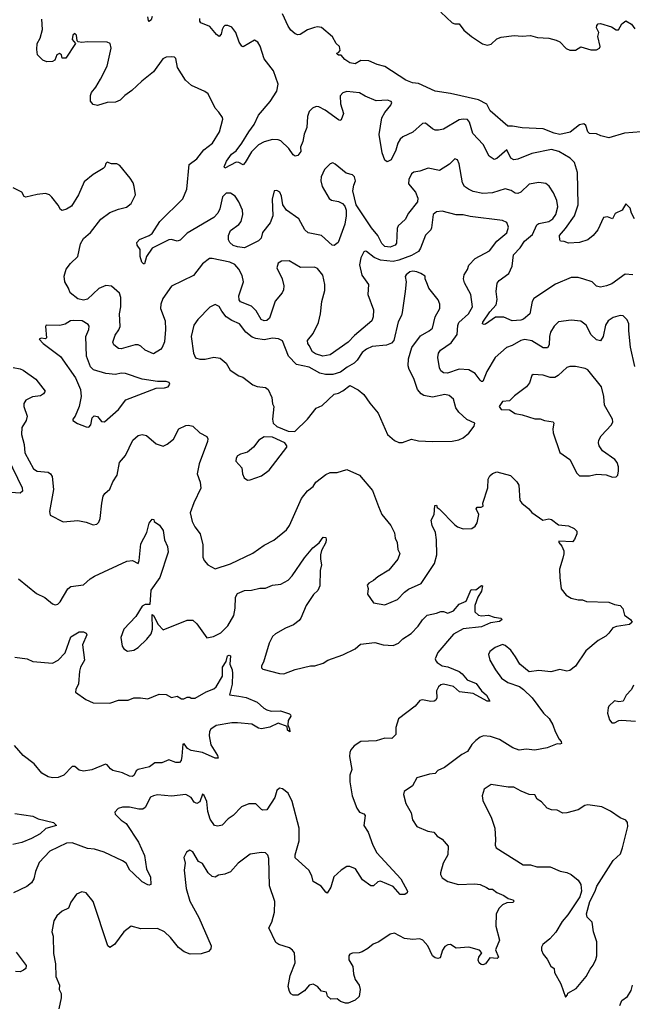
# Model space of a CAD drawing. Extents: x 2220333 to 2384341, y 721037 to 894043.
# Tile 144 of 256: x 2260171 to 2264541, y 810718 to 817745. Entities that reach past the tile are written whole.
import ezdxf

# ---------------------------------------------------------------- set-up
doc = ezdxf.new("R2010")
doc.units = 0

msp = doc.modelspace()

# ---------------------------------------------------------------- linework, layer by layer
at = {"layer": '0CON10XD'}
for points in [[(2261315, 816170.8), (2261295, 816164.3), (2261255, 816176), (2261235.8, 816174.2), (2261115, 816115.6), (2261076.5, 816055), (2261062.3, 816002.3), (2261055, 816002), (2261042.9, 816015), (2261029.5, 816055), (2261031.4, 816105), (2261008.8, 816135), (2261006.2, 816155), (2261024.5, 816175.5), (2261095, 816204.5), (2261115, 816218.9), (2261170, 816305), (2261333.6, 816466.4), (2261362.1, 816535), (2261378.9, 816711.1), (2261435, 816753.3), (2261483.8, 816816.2), (2261546.9, 816865), (2261595.7, 816945), (2261620, 817035), (2261617.7, 817047.7), (2261592, 817085), (2261564.5, 817114.5), (2261515, 817215.8), (2261492.4, 817232.4), (2261396, 817276), (2261353, 817313), (2261295.8, 817405), (2261285, 817467.5), (2261275, 817476.7), (2261255, 817480), (2261215, 817477.5), (2261191.2, 817465), (2261126.1, 817373.9), (2261042.9, 817307.1), (2260970.9, 817239.1), (2260921.2, 817205), (2260888.3, 817171.7), (2260855, 817157.1), (2260795.7, 817154.3), (2260725, 817132.5), (2260695, 817139.2), (2260676.7, 817165), (2260675.8, 817205), (2260682.9, 817225), (2260715, 817264.2), (2260748.5, 817321.5), (2260795.4, 817414.6), (2260822.3, 817542.3), (2260816.7, 817575), (2260795, 817584), (2260655, 817587.5), (2260615, 817583.3), (2260588.3, 817588.3), (2260580, 817595), (2260576, 817635), (2260565, 817646.7), (2260548.8, 817635), (2260544.2, 817605), (2260570, 817575), (2260499.3, 817470.7), (2260475, 817470), (2260470, 817495), (2260455, 817503.8), (2260436.2, 817495), (2260422.5, 817457.5), (2260405, 817445.8), (2260365, 817445.6), (2260335.4, 817455.4), (2260298.8, 817495), (2260292.9, 817532.9), (2260295.6, 817575), (2260316.1, 817613.9), (2260333.5, 817675), (2260329.7, 817749.7)], [(2261117, 817767), (2261109.4, 817745), (2261095, 817732.5), (2261088.6, 817738.6), (2261085.6, 817765)], [(2261958.4, 817161.6), (2262005.4, 817235), (2262014.6, 817285), (2261980.7, 817380.7), (2261915, 817466.7), (2261887.3, 817557.3), (2261870, 817585), (2261845, 817600), (2261765, 817552), (2261755, 817556.2), (2261735.7, 817585), (2261712.5, 817655), (2261685, 817692), (2261655, 817704.2), (2261635, 817704), (2261624.5, 817695.5), (2261615.8, 817675), (2261609.1, 817640.9), (2261595, 817626.2), (2261575, 817638.8), (2261526.3, 817696.3), (2261462.4, 817722.4), (2261455.8, 817735), (2261456.9, 817755)], [(2263654.1, 816985.9), (2263528.2, 817095), (2263502.7, 817142.7), (2263445, 817173.2), (2263245, 817218.9), (2263135, 817234.4), (2263015, 817290), (2262974.3, 817294.3), (2262925, 817313.1), (2262775, 817411.4), (2262720, 817425), (2262662.3, 817452.3), (2262605, 817453.3), (2262565, 817430), (2262525, 817437.5), (2262490.7, 817460.7), (2262465, 817492.5), (2262445, 817492.5), (2262435, 817500), (2262433.6, 817506.4), (2262445, 817510), (2262457.5, 817525), (2262452.5, 817555), (2262427.5, 817575), (2262402.7, 817622.7), (2262325, 817690), (2262295, 817694), (2262275, 817689.2), (2262225, 817672.5), (2262170.8, 817640.8), (2262155, 817638.1), (2262135, 817644.3), (2262105, 817670), (2262085, 817700), (2262046.1, 817786.1)], [(2263175, 817798), (2263255, 817724), (2263275, 817715.8), (2263305.7, 817715.7), (2263340.2, 817670.2), (2263395, 817625.7), (2263472.6, 817572.6), (2263505, 817562.5), (2263535, 817570), (2263575, 817608), (2263605, 817620.8), (2263697.3, 817632.7), (2263755, 817628.1), (2263815, 817633.3), (2263865, 817619.4), (2263945, 817612.5), (2263998.8, 817598.8), (2264025, 817586.2), (2264070, 817540), (2264095, 817528), (2264135, 817528.8), (2264175, 817551.2), (2264245, 817530.8), (2264285, 817530), (2264307.7, 817542.3), (2264311.2, 817555), (2264294.3, 817624.3), (2264303.3, 817655), (2264286.4, 817686.4), (2264288.8, 817705), (2264297.5, 817715), (2264315, 817718), (2264393.6, 817693.6), (2264425, 817673.3), (2264443, 817673), (2264467.5, 817715), (2264495, 817737.5), (2264535, 817713.3), (2264560.3, 817680.3)], [(2264557.9, 816325), (2264535.6, 816365), (2264525, 816400), (2264495, 816430), (2264470, 816385), (2264418.9, 816361.1), (2264400, 816325), (2264365, 816338.8), (2264335, 816333.3), (2264294.3, 816245.7), (2264261.2, 816205), (2264225, 816174.2), (2264165, 816156.2), (2264085, 816150), (2264055, 816162.5), (2264030, 816165), (2264023.8, 816173.8), (2264022.5, 816205), (2264065, 816255.5), (2264128.4, 816345), (2264154.2, 816425), (2264150, 816655), (2264128.1, 816725), (2264096.9, 816756.9), (2264016, 816805), (2263965, 816817.8), (2263825, 816790), (2263725, 816749.1), (2263695, 816744.4), (2263675, 816756), (2263645, 816817.5), (2263575.4, 816754.6), (2263555, 816747.5), (2263520.6, 816770.6), (2263478.1, 816855), (2263402.9, 816932.9), (2263379.4, 817015), (2263365, 817032.5), (2263335, 817035.8), (2263305, 817030), (2263195, 816964.3), (2263158, 816958), (2263135, 816957.5), (2263116.6, 816966.6), (2263065, 817006.2), (2263045, 817004.3), (2262975, 816942.5), (2262905, 816908.5), (2262885, 816891.9), (2262867.7, 816865), (2262853.3, 816815), (2262820, 816745), (2262791.7, 816731.7), (2262775, 816743.3), (2262755.6, 816795), (2262735.5, 816925.5), (2262755, 817044), (2262776.9, 817083.1), (2262819.2, 817135), (2262826.2, 817155), (2262821.7, 817161.7), (2262795, 817172), (2262715, 817165.7), (2262635, 817200), (2262595, 817224.4), (2262505, 817233.5), (2262475.6, 817224.4), (2262457.3, 817202.7), (2262460.6, 817145), (2262480, 817075), (2262465, 817030), (2262455, 817026.2), (2262445, 817030.8), (2262350.5, 817100.5), (2262305, 817123.3), (2262285, 817125.5), (2262259.2, 817115), (2262235, 817089.2), (2262223.1, 817055), (2262218.9, 816975), (2262201.1, 816928.9), (2262191.5, 816875), (2262174.3, 816835), (2262176, 816805), (2262155, 816776.2), (2262135, 816771.2), (2262121.7, 816781.7), (2262090, 816825), (2262035, 816881.4), (2262015, 816888.6), (2261975, 816889.5), (2261915, 816874.4), (2261875, 816851.9), (2261825, 816801.4), (2261780, 816725), (2261765, 816710), (2261735, 816725.7), (2261715, 816728.2), (2261635, 816686.7), (2261630, 816695), (2261645.6, 816735), (2261682.5, 816785), (2261715, 816810), (2261756.5, 816863.5), (2261805, 816945.7), (2261843.7, 816996.3), (2261875.6, 817065), (2261958.4, 817161.6)], [(2264604.4, 816944.4), (2264485, 816936.5), (2264375, 816902), (2264316.1, 816916.1), (2264285, 816931.2), (2264235, 816933.3), (2264224, 816945), (2264209.3, 816989.3), (2264195, 817002.5), (2264164, 816995), (2264097.4, 816942.6), (2264025, 816926.1), (2263985, 816935.3), (2263905, 816967.3), (2263755, 816973.5), (2263686.2, 816986.2), (2263654.1, 816985.9)], [(2264545, 815924.2), (2264491.3, 815928.7), (2264395, 815860.8), (2264357.5, 815845), (2264315, 815836), (2264285, 815843.8), (2264255, 815874), (2264195, 815894), (2264155, 815905.6), (2264105, 815905.8), (2263992.7, 815857.3), (2263838.6, 815755), (2263827.3, 815735), (2263810.8, 815645), (2263765, 815607.5), (2263745, 815600), (2263685, 815597.1), (2263625, 815622.5), (2263565, 815621.9), (2263495, 815572.7), (2263485, 815569.2), (2263473.3, 815575), (2263475, 815586.5), (2263525, 815659.5), (2263570.6, 815709.4), (2263578.3, 815748.3), (2263570, 815805), (2263576.9, 815865), (2263592.5, 815885), (2263661.4, 815935), (2263683.1, 815986.9), (2263693.6, 816066.4), (2263741.7, 816118.3), (2263771.3, 816165), (2263828.3, 816211.7), (2263859.1, 816280.9), (2263875, 816291.8), (2263945, 816306.2), (2263975, 816323.3), (2263995.5, 816355), (2264010.9, 816410.9), (2264002.5, 816455), (2263978.8, 816508.8), (2263947.8, 816557.8), (2263925, 816575.6), (2263875, 816583.5), (2263805, 816571.1), (2263745, 816514.4), (2263725, 816505.6), (2263705, 816508.1), (2263677, 816527), (2263635, 816539.2), (2263545, 816508.7), (2263476, 816506), (2263405, 816519.2), (2263372.5, 816535), (2263345.3, 816555.3), (2263330.9, 816580.9), (2263305, 816717.5), (2263293.3, 816745), (2263275, 816753.3), (2263236.2, 816715), (2263165, 816668.6), (2263085, 816685.7), (2263025, 816664.2), (2262983, 816657), (2262965.7, 816644.3), (2262946.7, 816605), (2262944.5, 816575), (2262993.4, 816513.4), (2263010.6, 816470.6), (2263009.6, 816445), (2262943.8, 816365), (2262919.7, 816320.3), (2262871.1, 816275), (2262864.6, 816255), (2262859.4, 816150.6), (2262850, 816135), (2262815, 816120.8), (2262775, 816127.5), (2262755, 816148), (2262726.5, 816205), (2262680.1, 816260.1), (2262571.5, 816425), (2262548, 816525), (2262553.8, 816565), (2262565.7, 816595), (2262560, 816625), (2262545, 816637.5), (2262499.3, 816649.3), (2262422.5, 816715), (2262405, 816723.3), (2262385, 816716.7), (2262346, 816675), (2262322.5, 816625), (2262320, 816595), (2262328.6, 816555), (2262379.2, 816469.2), (2262395, 816456.9), (2262445, 816447.1), (2262472.7, 816432.7), (2262490, 816415), (2262500, 816385), (2262500.5, 816345), (2262490.5, 816285), (2262443.8, 816155), (2262415, 816133.8), (2262400, 816135), (2262325, 816204.3), (2262230, 816225), (2262205.7, 816245.7), (2262162, 816325), (2262075, 816386), (2262049.2, 816425), (2262038.6, 816485), (2262026, 816515), (2262005, 816526.7), (2261987, 816523), (2261973.1, 816465), (2261977.1, 816345), (2261957.8, 816295), (2261903.6, 816226.4), (2261894.1, 816185.9), (2261875, 816166.7), (2261775, 816117.5), (2261725, 816123.5), (2261693.9, 816133.9), (2261670, 816155), (2261660.6, 816175), (2261660, 816205), (2261675, 816242), (2261735, 816283.3), (2261751.8, 816305), (2261762.7, 816355), (2261761.5, 816385), (2261734.4, 816445), (2261707.1, 816485), (2261675, 816506.7), (2261645, 816508.1), (2261618.6, 816481.4), (2261599.5, 816395), (2261584.7, 816365.3), (2261557, 816333), (2261365, 816222.2), (2261315, 816170.8)], [(2263249.9, 815440.1), (2263290.8, 815499.2), (2263297, 815563), (2263304.6, 815585), (2263373.5, 815645), (2263400.4, 815695), (2263390, 815785), (2263345, 815868), (2263336.5, 815895), (2263342.5, 815925), (2263366.4, 815963.6), (2263376.1, 815993.9), (2263420, 816040), (2263522.5, 816095), (2263575.4, 816164.6), (2263645.6, 816224.4), (2263658.8, 816265), (2263647.1, 816297.1), (2263615, 816312), (2263385, 816339.6), (2263335, 816352.2), (2263285, 816352.5), (2263185, 816378.1), (2263145, 816373.1), (2263120, 816355), (2263109.8, 816260.2), (2263104.6, 816245.4), (2263089.2, 816230.8), (2263065, 816208), (2263030.2, 816115), (2263015, 816090.8), (2262965, 816063.2), (2262875, 816028.3), (2262835, 816020.6), (2262745, 816028.3), (2262698.6, 816048.6), (2262645, 816091.9), (2262635, 816094.2), (2262625, 816088), (2262604, 816046), (2262595.4, 815995), (2262611.5, 815921.5), (2262659.4, 815855), (2262654.6, 815785), (2262695.4, 815675.4), (2262693.3, 815625), (2262682.9, 815595), (2262559.2, 815490.8), (2262515, 815444.4), (2262385, 815354.4), (2262334.6, 815344.6), (2262280.6, 815360.6), (2262260.8, 815375), (2262235, 815419.2), (2262225.6, 815435), (2262224.3, 815455), (2262265, 815506.2), (2262302.7, 815585), (2262317.5, 815645), (2262325.4, 815735), (2262347.6, 815812.4), (2262347.3, 815855), (2262332.4, 815922.4), (2262295, 815969.4), (2262275, 815978.2), (2262175, 815977.1), (2262093.4, 816023.4), (2262038.1, 816021.9), (2262015, 816007.5), (2262004.4, 815975), (2262042.9, 815895), (2262055.7, 815845), (2262053.2, 815816.8), (2262044.2, 815795), (2261993.9, 815736.1), (2261952.2, 815615), (2261935, 815598.9), (2261915, 815595.5), (2261894.4, 815605), (2261857, 815667), (2261825, 815701.1), (2261745, 815731.4), (2261736.3, 815746.3), (2261733.8, 815775), (2261766.8, 815875), (2261758.8, 815918.8), (2261734.6, 815964.6), (2261705, 815998), (2261671.2, 816015), (2261545, 816041.4), (2261525, 816040.8), (2261475, 816004), (2261411.3, 815918.7), (2261255, 815843.8), (2261192.7, 815755), (2261177.3, 815715), (2261174.5, 815685), (2261208.2, 815595), (2261210, 815535), (2261202.8, 815447.2), (2261188.1, 815405), (2261175, 815392), (2261125, 815360), (2261065, 815385.8), (2261035, 815415.8), (2261015, 815424.3), (2260995, 815424.3), (2260895, 815397.1), (2260875, 815399.2), (2260843.3, 815425), (2260836, 815445), (2260853.1, 815495), (2260879.2, 815530.8), (2260886.5, 815555), (2260882.1, 815645), (2260892.7, 815695), (2260893.2, 815763.2), (2260883, 815793), (2260825, 815844.2), (2260785, 815848.9), (2260735, 815826.9), (2260655, 815750.5), (2260625, 815744.4), (2260585, 815754.3), (2260532, 815795), (2260519.7, 815829.7), (2260491.9, 815875), (2260488.9, 815915), (2260502.9, 815965), (2260533.3, 816005), (2260585.6, 816055), (2260603.5, 816145), (2260625.4, 816184.6), (2260675, 816226.7), (2260748.7, 816321.3), (2260815, 816368.9), (2260875, 816393.3), (2260932, 816408), (2260966.8, 816433.2), (2260997.5, 816495), (2260987.5, 816555), (2260980.3, 816580.3), (2260960, 816615), (2260885, 816703.8), (2260865, 816716), (2260825, 816716.7), (2260795, 816727.5), (2260785, 816720), (2260777.5, 816695), (2260766.4, 816683.6), (2260695, 816640), (2260630.9, 816589.1), (2260590, 816495), (2260541.2, 816415), (2260505, 816392.5), (2260475, 816382.5), (2260461.7, 816391.7), (2260445, 816422.5), (2260399.5, 816479.5), (2260382.5, 816495), (2260355, 816503.8), (2260295, 816498), (2260215, 816478), (2260203.1, 816483.1), (2260185.3, 816515.3), (2260125, 816545.8)], [(2262901.7, 814728.3), (2262965, 814751.2), (2263015, 814740), (2263115, 814734.2), (2263255, 814736.7), (2263303.9, 814746.1), (2263335, 814760), (2263375, 814793.3), (2263413.3, 814845), (2263417.5, 814865), (2263361.2, 814891.2), (2263304.2, 814945), (2263283.1, 814975), (2263265, 815036.2), (2263235, 815064.3), (2263205, 815069.5), (2263115, 815051.3), (2263055, 815063.8), (2263034.8, 815074.8), (2263007.8, 815105), (2262982.9, 815185), (2262948.3, 815248.3), (2262942.7, 815275), (2262944.7, 815325.3), (2262967.3, 815405), (2263030.2, 815489.8), (2263092.9, 815525), (2263115.7, 815545), (2263134.6, 815625.4), (2263167.1, 815685), (2263169.2, 815715), (2263157.1, 815745), (2263089.5, 815829.5), (2263081.2, 815855), (2263063.3, 815895), (2263062.5, 815915), (2263032.5, 815935), (2263005, 815946.9), (2262975, 815950), (2262955, 815945.4), (2262927.1, 815925), (2262921.7, 815911.7), (2262928, 815875), (2262922, 815805), (2262900.6, 815655), (2262895, 815633.3), (2262870.2, 815589.8), (2262839.4, 815455), (2262823.1, 815436.9), (2262788.3, 815421.7), (2262685, 815412.7), (2262645.8, 815395), (2262615, 815369.4), (2262578.9, 815315), (2262557.1, 815292.9), (2262506, 815265), (2262460.4, 815229.6), (2262405, 815212.2), (2262352.6, 815212.6), (2262313, 815223), (2262236, 815265), (2262145, 815285.4), (2262089.6, 815345), (2262045, 815452.5), (2262016.7, 815466.7), (2261975, 815471.4), (2261915, 815459.4), (2261855, 815469.6), (2261829.9, 815479.9), (2261785, 815514.4), (2261738, 815575), (2261685, 815597.5), (2261645, 815625.5), (2261612.9, 815665), (2261595, 815698.8), (2261565, 815712), (2261527, 815693), (2261441.2, 815605), (2261413.3, 815565), (2261394.3, 815485), (2261410, 815365), (2261425, 815332.5), (2261455, 815323.3), (2261495, 815323.3), (2261555, 815338), (2261600.3, 815330.3), (2261643.8, 815295), (2261672.5, 815245), (2261733.9, 815203.9), (2261762.5, 815195), (2261835, 815140), (2261865, 815128), (2261925, 815120), (2261943.8, 815105), (2261969.2, 815049.2), (2261974.2, 815004.2), (2261983.3, 814985), (2261974, 814895), (2261980, 814865), (2262005, 814841.9), (2262085, 814808.8), (2262134, 814806), (2262223.3, 814895), (2262285, 814973.3), (2262328.8, 814991.2), (2262415, 815072.5), (2262445, 815080), (2262475, 815096.7), (2262525, 815133.8), (2262585, 815103.8), (2262625, 815071.2), (2262668.3, 815008.3), (2262728.3, 814938.3), (2262794.2, 814784.2), (2262845, 814741.2), (2262875, 814728.8), (2262901.7, 814728.3)], [(2264559.2, 815269.2), (2264527.4, 815407.4), (2264515.7, 815525), (2264516.9, 815575), (2264504.4, 815604.4), (2264475, 815632.5), (2264455, 815634.4), (2264405, 815619.1), (2264370, 815595), (2264350.4, 815565), (2264332.9, 815485), (2264315, 815454.2), (2264285, 815461.4), (2264246.8, 815496.8), (2264213.1, 815565), (2264175, 815593.5), (2264105, 815601.4), (2264015, 815588), (2263985, 815558.6), (2263957.5, 815515), (2263950, 815485), (2263947.5, 815425), (2263936.5, 815403.5), (2263905, 815404.5), (2263825, 815453.9), (2263775, 815461.8), (2263745, 815455.4), (2263685, 815420.5), (2263643, 815407), (2263562.9, 815335), (2263503.1, 815235), (2263475, 815163.3), (2263465, 815163.3), (2263455, 815173.3), (2263421.1, 815221.1), (2263375, 815247.1), (2263305, 815250.6), (2263222.1, 815222.1), (2263195, 815225.8), (2263175, 815240), (2263165, 815260), (2263154.3, 815334.3), (2263158.6, 815365), (2263174, 815386), (2263249.9, 815440.1)], [(2260665, 814836.2), (2260678.6, 814855), (2260688.8, 814905), (2260702.3, 814917.7), (2260725, 814914), (2260755, 814878), (2260775, 814876), (2260876.9, 814963.1), (2260928.8, 815031.2), (2261144.2, 815115.8), (2261205, 815118), (2261230, 815125), (2261242.5, 815145), (2261236.1, 815156.1), (2261215, 815163.3), (2261155, 815164.2), (2261045, 815179.5), (2260925, 815219.6), (2260895, 815221.8), (2260855, 815214), (2260785, 815220.9), (2260696.7, 815246.7), (2260676.7, 815266.7), (2260647.9, 815345), (2260643.1, 815485), (2260664.2, 815535), (2260667.5, 815557.5), (2260660, 815570), (2260616.1, 815596.1), (2260555, 815599.4), (2260533.4, 815596.6), (2260495, 815571.2), (2260457.7, 815562.3), (2260360, 815565), (2260353.8, 815555), (2260362.5, 815475), (2260355, 815467.5), (2260325, 815472.5), (2260310, 815465), (2260337.5, 815435), (2260462.6, 815342.6), (2260568.3, 815188.3), (2260605.5, 815105.5), (2260609.2, 815055), (2260594, 814985), (2260566.7, 814915), (2260550, 814895), (2260550, 814885), (2260584.1, 814864.1), (2260645, 814838.8), (2260665, 814836.2)], [(2260125, 815262.9), (2260174, 815254), (2260195.8, 815245), (2260285, 815180.5), (2260352, 815095), (2260341.2, 815075), (2260319.1, 815060.9), (2260262.7, 815052.7), (2260215, 815030), (2260199.4, 815005), (2260200, 814985), (2260224.2, 814915), (2260217.5, 814885), (2260186.4, 814835), (2260184.5, 814785), (2260202.7, 814712.7), (2260207.3, 814655), (2260269.9, 814539.9), (2260295, 814522.9), (2260375, 814515.4), (2260390, 814505), (2260402.5, 814485), (2260411.7, 814391.7), (2260382.5, 814235), (2260388.8, 814208.8), (2260481.7, 814161.7), (2260585, 814171.2), (2260645, 814158.8), (2260695, 814140), (2260720, 814145), (2260735, 814160), (2260743.8, 814185), (2260755.7, 814295), (2260767.5, 814345), (2260778.8, 814365), (2260814.4, 814395.6), (2260835, 814447.5), (2260865.8, 814495.8), (2260882.9, 814585), (2260925, 814634), (2260978.2, 814745), (2261015, 814777.8), (2261045, 814785.6), (2261075, 814777.8), (2261145, 814717.5), (2261195, 814701.2), (2261224.1, 814715.9), (2261267.9, 814752.1), (2261305, 814826), (2261355, 814848.8), (2261375, 814851.2), (2261405, 814843.3), (2261455, 814796.2), (2261505, 814770), (2261513.3, 814755), (2261511.2, 814735), (2261451.4, 814575), (2261436.2, 814505), (2261459.2, 814445), (2261462.3, 814402.3), (2261413, 814297), (2261387.5, 814225), (2261400.8, 814165), (2261421.4, 814125), (2261458.6, 814075), (2261477.3, 813997.3), (2261478.3, 813908.3), (2261486.2, 813885), (2261514.2, 813854.2), (2261565, 813825.8), (2261675, 813860.8), (2261835, 813938.1), (2261914.6, 813995.4), (2261985, 814031.4), (2262074.3, 814105), (2262095, 814136), (2262180.9, 814329.1), (2262225, 814384), (2262263.8, 814415), (2262282.5, 814445), (2262355, 814500), (2262385, 814513.8), (2262435, 814514), (2262505, 814535.8), (2262595, 814494), (2262688.1, 814385), (2262730.2, 814270.2), (2262755, 814214), (2262818, 814135), (2262843.9, 814083.9), (2262850, 814045), (2262863.3, 814015), (2262868.8, 813965), (2262882.5, 813935), (2262868.8, 813895), (2262805, 813816.2), (2262725, 813770), (2262695, 813743.3), (2262662.5, 813725), (2262650.7, 813709.3), (2262656.7, 813685), (2262652, 813645), (2262695, 813583.3), (2262775, 813569.2), (2262865, 813607.1), (2262915, 813660.8), (2262945, 813682), (2263035, 813721.4), (2263130, 813865), (2263147.5, 813925), (2263144.2, 814034.2), (2263138, 814085), (2263113.8, 814135), (2263107, 814173), (2263127.5, 814215), (2263131.7, 814278.3), (2263145, 814280), (2263150, 814265), (2263162.5, 814255), (2263275, 814140), (2263295, 814126.7), (2263335, 814111.2), (2263397.5, 814115), (2263419.7, 814130.3), (2263434, 814155), (2263446.2, 814215), (2263427.5, 814255), (2263434.1, 814265.9), (2263463, 814267), (2263476.2, 814273.8), (2263476, 814295), (2263510.6, 814405), (2263511.9, 814465), (2263525, 814490), (2263545, 814506), (2263575, 814517.5), (2263673.3, 814493.3), (2263717.3, 814447.3), (2263732.3, 814422.3), (2263740, 814315), (2263753.3, 814295), (2263804.2, 814254.2), (2263825, 814228.8), (2263904.1, 814174.1), (2263945, 814182), (2263965, 814179.2), (2264015, 814141.2), (2264085, 814134), (2264126.7, 814115), (2264146.7, 814095), (2264146.2, 814075), (2264130, 814035), (2264115, 814018.8), (2264017.5, 814022.5), (2264016.7, 814015), (2264038.9, 813988.9), (2264052, 813955), (2264053.6, 813933.6), (2264045, 813903.3), (2264022.9, 813825), (2264024.2, 813765), (2264034.5, 813684.5), (2264069.1, 813639.1), (2264105, 813617.5), (2264155, 813605.8), (2264185.6, 813605.6), (2264215, 813592.9), (2264375, 813588), (2264415, 813571.2), (2264453.6, 813563.6), (2264473.3, 813543.3), (2264485.5, 813495.5), (2264528.6, 813465), (2264540.8, 813445), (2264520.8, 813429.2), (2264427.5, 813415), (2264402, 813405), (2264375, 813366.2), (2264353.4, 813346.6), (2264298, 813315), (2264209.4, 813240.6), (2264135, 813131.2), (2264095, 813100.8), (2264075, 813096), (2264025, 813107.5), (2263959.1, 813090.9), (2263875, 813100), (2263805, 813090), (2263739.2, 813145), (2263707, 813197), (2263675, 813245.7), (2263635, 813278.6), (2263615, 813287.1), (2263563.3, 813265), (2263524.4, 813235.6), (2263514.2, 813215), (2263524.2, 813175), (2263564.2, 813105), (2263608.8, 813045), (2263653.8, 813015), (2263735.6, 812985.6), (2263765.5, 812965.5), (2263828, 812905), (2263907.1, 812795), (2263948, 812758), (2263973.8, 812713.8), (2263990.4, 812665), (2264019.5, 812609.5), (2264033.3, 812595), (2264035, 812580), (2264025, 812573.8), (2264005, 812576.7), (2263935, 812549.4), (2263845, 812531.9), (2263785, 812538.9), (2263735, 812533.1), (2263689.4, 812549.4), (2263595, 812608.9), (2263529.1, 812629.1), (2263480, 812635), (2263455, 812625.8), (2263425, 812602), (2263396.6, 812573.4), (2263365, 812521.4), (2263325, 812501.9), (2263200.7, 812409.3), (2263155, 812387.5), (2263135, 812366.2), (2263095, 812360.8), (2263005, 812334), (2262972.1, 812277.9), (2262913.9, 812236.1), (2262910, 812215), (2262925, 812152.5), (2262963.8, 812085), (2262974, 812035), (2263005, 811986.7), (2263082.5, 811955), (2263125, 811946.2), (2263149.5, 811919.5), (2263185, 811896.2), (2263228, 811848), (2263225.6, 811785), (2263192.9, 811725), (2263172.3, 811657.7), (2263172, 811645), (2263185, 811620), (2263225, 811594.2), (2263302.2, 811572.2), (2263417.3, 811577.3), (2263455, 811573.3), (2263502, 811552), (2263520.7, 811540.7), (2263545, 811540), (2263575, 811516.2), (2263625, 811496), (2263655, 811473.3), (2263690, 811465), (2263697.5, 811455), (2263690, 811445), (2263645, 811442), (2263615, 811427.1), (2263591.5, 811405), (2263568.9, 811365), (2263568.5, 811275), (2263593.1, 811175), (2263566.1, 811106.1), (2263586, 811055), (2263577.5, 811045), (2263525, 811050), (2263495, 811006.2), (2263475, 811000), (2263462.7, 811002.7), (2263448, 811015), (2263442.7, 811032.7), (2263446, 811055), (2263466.7, 811085), (2263450, 811105), (2263375, 811125.7), (2263285, 811120), (2263245, 811146.2), (2263225, 811143.8), (2263205, 811130), (2263186.2, 811105), (2263169.5, 811050.5), (2263155, 811046.2), (2263135, 811050.6), (2263114.7, 811064.7), (2263081.9, 811135), (2263046.6, 811176.6), (2263025, 811185.8), (2262975, 811181.4), (2262915, 811188.6), (2262845, 811226.7), (2262815, 811220), (2262733.3, 811165), (2262693, 811147), (2262655, 811116), (2262615, 811093.8), (2262593.6, 811086.4), (2262545, 811084.2), (2262526.2, 811075), (2262520, 811065), (2262518.8, 811035), (2262548.3, 810988.3), (2262552.9, 810935), (2262563.8, 810895), (2262592.5, 810855), (2262600, 810825), (2262592.5, 810775), (2262565, 810747.5), (2262515, 810727.5), (2262495, 810726.7), (2262459.3, 810739.3), (2262435, 810757.5), (2262390, 810755), (2262366.4, 810776.4), (2262360, 810805), (2262325, 810812.5), (2262295, 810846.2), (2262265, 810862.5), (2262235, 810854), (2262202.5, 810815), (2262155, 810784.3), (2262122.7, 810782.7), (2262105, 810793.3), (2262095, 810810), (2262087.1, 810845), (2262101.5, 810925), (2262135.6, 811015), (2262132.5, 811085), (2262118, 811105), (2262095, 811121.4), (2262020, 811145), (2261998.3, 811158.3), (2261948, 811265), (2261969.2, 811305), (2261988.9, 811375), (2261992, 811452), (2261952.3, 811565), (2261948.8, 811758.8), (2261942.3, 811782.3), (2261925, 811800), (2261895, 811801.2), (2261815, 811788.8), (2261730, 811725), (2261675, 811662.9), (2261635, 811647.1), (2261589.2, 811640.8), (2261565, 811626.2), (2261545, 811631.2), (2261515.6, 811655.6), (2261475, 811723.3), (2261447, 811737), (2261405, 811807.5), (2261385, 811817.5), (2261360, 811805), (2261342.5, 811765), (2261352.5, 811725), (2261343.8, 811675), (2261358, 811545), (2261384.3, 811455), (2261448.1, 811338.1), (2261536.9, 811135), (2261534.3, 811115), (2261518, 811095), (2261465, 811078.6), (2261386.3, 811076.3), (2261345, 811092.2), (2261303.4, 811123.4), (2261247.8, 811195), (2261204, 811235), (2261155, 811260), (2261035, 811257.5), (2260965, 811276.2), (2260913.8, 811235), (2260846.2, 811145), (2260813, 811123), (2260800.8, 811135), (2260695, 811452.5), (2260645, 811513.3), (2260615, 811521.2), (2260576.1, 811503.9), (2260535, 811447.5), (2260518.8, 811405), (2260475, 811382), (2260435, 811348.8), (2260414, 811315), (2260401.2, 811235), (2260408.8, 811205), (2260411.7, 811081.7), (2260427, 811007), (2260427.7, 810917.7)], [(2264399.3, 814479.3), (2264425, 814483.3), (2264438.8, 814495), (2264443.8, 814525), (2264443.8, 814555), (2264433.8, 814585), (2264415.6, 814605.6), (2264328.8, 814668.8), (2264305, 814703.3), (2264300, 814725), (2264302.2, 814745), (2264320, 814775), (2264392.5, 814855), (2264401.4, 814875), (2264400, 814895), (2264343.6, 814995), (2264339.1, 815055), (2264321.1, 815125), (2264225, 815245.6), (2264205, 815255.6), (2264135, 815270), (2264095, 815270.8), (2264075, 815262.5), (2264013.4, 815206.6), (2263987.9, 815192.1), (2263955, 815190.8), (2263905, 815209.4), (2263835, 815213.3), (2263824, 815205), (2263806.8, 815153.2), (2263787.5, 815125), (2263699.7, 815060.3), (2263664.2, 815025.8), (2263615, 815020), (2263591.2, 814985), (2263605, 814963.8), (2263665, 814961.2), (2263705, 814934.3), (2263755, 814925.8), (2263845, 814897.5), (2263885, 814896.9), (2263915, 814885.6), (2263976.7, 814875), (2263980.8, 814865), (2263974.5, 814825.5), (2263977.8, 814797.8), (2264025, 814657.5), (2264095.6, 814605.6), (2264145, 814510), (2264165, 814490), (2264235, 814490), (2264287.5, 814502.5), (2264355, 814496.2), (2264399.3, 814479.3)], [(2261795, 814460), (2261815, 814462.5), (2261895, 814490), (2261949.5, 814530.5), (2262076.2, 814695), (2262077.5, 814705), (2262062.9, 814725), (2261975, 814765.3), (2261915, 814768.2), (2261876, 814745), (2261840, 814695), (2261795, 814658), (2261745, 814645.7), (2261725, 814632), (2261714.3, 814615), (2261714, 814595), (2261755.9, 814545.9), (2261761.2, 814505), (2261773.3, 814475), (2261795, 814460)], [(2260085.3, 814615.3), (2260188.6, 814405), (2260190.5, 814379.5), (2260175, 814366), (2260075, 814372.5)], [(2260162, 813755), (2260291.2, 813651.2), (2260350.5, 813620.5), (2260405.9, 813575.9), (2260425, 813568.8), (2260442.5, 813575), (2260458.8, 813591.2), (2260515, 813683.8), (2260535, 813700.8), (2260625, 813711.9), (2260674.7, 813755.3), (2260705, 813773.5), (2260935, 813881.9), (2260975, 813885.8), (2261016, 813864), (2261024, 813885), (2261035.5, 814005), (2261078.6, 814085), (2261095, 814152.5), (2261115, 814180), (2261128.3, 814178.3), (2261130, 814165), (2261167.7, 814137.7), (2261195, 814100), (2261203, 814033), (2261224.2, 813985), (2261230, 813945), (2261170.6, 813765), (2261107.1, 813672.9), (2261098.8, 813571.2), (2261065, 813572), (2261045, 813560), (2261000.5, 813485), (2260914.3, 813395), (2260892.5, 813335), (2260901.4, 813275), (2260914.5, 813254.5), (2260939.1, 813239.1), (2260984.5, 813245.5), (2261015, 813264.4), (2261077.8, 813325), (2261108.1, 813361.9), (2261118.9, 813395), (2261115, 813500), (2261125, 813492.5), (2261159.1, 813429.1), (2261195, 813390), (2261365, 813460), (2261405, 813458.9), (2261434.6, 813434.6), (2261505, 813333.8), (2261553.9, 813343.9), (2261605, 813368.6), (2261655, 813418.8), (2261697.9, 813492.1), (2261709.2, 813545), (2261710.6, 813625), (2261725, 813651.2), (2261775, 813670.8), (2261825, 813674), (2261885, 813689.2), (2261925, 813688.6), (2261975, 813708.9), (2262035, 813717.5), (2262085, 813745.7), (2262114.5, 813775.5), (2262202.9, 813905), (2262262, 813975), (2262307.1, 814012.9), (2262335, 814052.5), (2262355, 814048.8), (2262357.8, 814035), (2262354.2, 814015), (2262323.1, 813956.9), (2262317.1, 813925), (2262315.7, 813895), (2262324.2, 813855), (2262314.2, 813815), (2262312.9, 813705), (2262298.7, 813671.3), (2262268, 813642), (2262213.5, 813565), (2262176.5, 813473.5), (2262165, 813458), (2262124.4, 813425.6), (2262066.6, 813403.4), (2261995, 813362.9), (2261975, 813344), (2261949.5, 813295), (2261909.3, 813160.7), (2261896.2, 813135), (2261895, 813120), (2261905, 813110), (2262025, 813079.2), (2262055, 813077.5), (2262135, 813108.5), (2262245, 813134.3), (2262276.8, 813133.2), (2262336.6, 813153.4), (2262370, 813175), (2262476.6, 813213.4), (2262563.3, 813255), (2262602.2, 813287.8), (2262705, 813300.8), (2262765, 813284.2), (2262835, 813278.6), (2262873.9, 813296.1), (2262904.2, 813325.8), (2262962.5, 813365), (2263013.8, 813416.2), (2263045, 813463.3), (2263076.7, 813495), (2263145, 813508.8), (2263175, 813521.2), (2263195, 813521.2), (2263225, 813510), (2263265, 813527.5), (2263305.7, 813574.3), (2263355.4, 813594.6), (2263390.6, 813679.4), (2263425, 813676.9), (2263465, 813708), (2263472.5, 813705), (2263465, 813666.7), (2263439.4, 813625), (2263417.1, 813565), (2263418.8, 813518.8), (2263445, 813494.4), (2263465, 813490.9), (2263515, 813496.2), (2263555, 813482.2), (2263602.5, 813475), (2263613.3, 813465), (2263595, 813450.6), (2263529.5, 813440.5), (2263465, 813412.5), (2263335, 813396.9), (2263265, 813361.1), (2263155, 813230), (2263136, 813185), (2263138.8, 813168.8), (2263148.9, 813158.9), (2263185, 813133.1), (2263226.4, 813126.4), (2263305, 813093.3), (2263327.9, 813077.9), (2263363.5, 813033.5), (2263426.9, 813006.9), (2263464.7, 812954.7), (2263501.9, 812925), (2263525, 812882.5), (2263505, 812882.5), (2263405, 812936.2), (2263307.9, 812947.9), (2263265, 812985.4), (2263195, 813002.9), (2263175, 812998.6), (2263158, 812985), (2263144.2, 812955), (2263146.2, 812905), (2263140, 812890), (2263128, 812882), (2263105, 812880), (2263045, 812891.2), (2263025, 812886.7), (2262993, 812847), (2262874.1, 812755.9), (2262853.8, 812695), (2262853.3, 812645), (2262825.8, 812614.2), (2262775, 812617.5), (2262715, 812599.2), (2262605, 812593.8), (2262555.9, 812564.1), (2262534, 812535), (2262525.8, 812515), (2262524.3, 812485.7), (2262539.4, 812395), (2262525.6, 812354.4), (2262525.5, 812305), (2262543.8, 812205), (2262575, 812118.8), (2262595, 812088.6), (2262625, 812078.6), (2262635, 812066.2), (2262627.1, 811995), (2262656.9, 811946.9), (2262690.8, 811855), (2262718.8, 811798.8), (2262890.6, 811615), (2262938, 811525), (2262936.2, 811515), (2262917.7, 811502.3), (2262885, 811502.7), (2262835, 811558.9), (2262745, 811598.1), (2262725, 811593.3), (2262695, 811563.3), (2262675, 811563.8), (2262616, 811606), (2262566, 811685), (2262525, 811702), (2262505, 811701.2), (2262464.2, 811675.8)], [(2260135.9, 813195.9), (2260223, 813183), (2260265.7, 813165.7), (2260405, 813154), (2260445.6, 813174.4), (2260494.4, 813225.6), (2260535, 813341.1), (2260595, 813376.5), (2260626.4, 813376.4), (2260645, 813368), (2260649.2, 813355), (2260618.8, 813285), (2260633.3, 813175), (2260604.8, 813125.2), (2260596.9, 813096.9), (2260591.3, 813005), (2260572.1, 812965), (2260570, 812945), (2260643.8, 812893.8), (2260695, 812870.6), (2260815, 812867.5), (2260875, 812890), (2260945, 812890), (2260985, 812906.2), (2261033.6, 812906.4), (2261085, 812898), (2261165, 812930.8), (2261215, 812930), (2261255, 812907.5), (2261295, 812917.5), (2261325, 812897.5), (2261341.7, 812898.3), (2261365, 812910), (2261385, 812910), (2261395, 812902.5), (2261423.6, 812903.6), (2261501.1, 812948.9), (2261555, 812969.6), (2261572.5, 812985), (2261618.8, 813061.2), (2261617.7, 813125), (2261643.3, 813165), (2261654.4, 813205), (2261665, 813211.2), (2261675.8, 813205.8), (2261671.1, 813145), (2261687.3, 813105), (2261688.8, 813078.8), (2261686, 813004), (2261666.7, 812926.7), (2261735, 812917.3), (2261786.8, 812906.8), (2261866.2, 812875), (2261911.7, 812831.7), (2261935, 812819.2), (2261965, 812810.8), (2262032.1, 812812.1), (2262095, 812792), (2262103.8, 812785), (2262104.2, 812775), (2262087.1, 812745), (2262083, 812713), (2262096.4, 812683.6), (2262097.7, 812662.3), (2262082.5, 812675), (2262080, 812700), (2262015, 812723.8), (2261955, 812696.7), (2261895, 812685.5), (2261875, 812689.4), (2261826.7, 812716.7), (2261725, 812728), (2261685, 812728.2), (2261572.4, 812707.6), (2261535, 812682), (2261525.5, 812664.5), (2261522.2, 812635), (2261535, 812570), (2261582.9, 812495), (2261586.2, 812475), (2261565, 812475.6), (2261475, 812515.7), (2261395, 812528.6), (2261368, 812545), (2261345, 812577.5), (2261334.3, 812575), (2261328.1, 812488.1), (2261321.8, 812458.2), (2261311.2, 812445), (2261283.8, 812443.8), (2261235, 812462.2), (2261185, 812441.5), (2261135, 812441.8), (2261097.5, 812412.5), (2261015, 812394.7), (2261000.8, 812385), (2260986.4, 812353.6), (2260975, 812344.5), (2260955, 812346), (2260905, 812369.2), (2260836.3, 812386.3), (2260818.3, 812398.3), (2260795, 812427.3), (2260782.4, 812432.4), (2260685, 812392.9), (2260625, 812382.5), (2260595, 812388.7), (2260565, 812415.3), (2260545, 812416.7), (2260485, 812354.7), (2260445, 812335.9), (2260405, 812334.2), (2260375, 812342.2), (2260328.3, 812368.3), (2260273.1, 812435), (2260195, 812493.1), (2260134.3, 812564.3)], [(2264548.8, 812995), (2264535.8, 812964.2), (2264497.5, 812925), (2264475, 812882.5), (2264445, 812877.5), (2264415, 812883.3), (2264373.1, 812846.9), (2264368, 812835), (2264363.3, 812795), (2264378.3, 812748.3), (2264395, 812727.5), (2264415, 812726.2), (2264445, 812743.8), (2264465, 812746.7), (2264565, 812738.6)], [(2262464.2, 811675.8), (2262411.7, 811628.3), (2262390, 811555), (2262365, 811512.5), (2262355, 811517.5), (2262321.9, 811561.9), (2262264.3, 811594.3), (2262254, 811635), (2262234.2, 811675), (2262135, 811764), (2262135.6, 811785), (2262164.7, 811885.3), (2262165.3, 811975), (2262115, 812166), (2262085, 812225.8), (2262045, 812256.2), (2262025, 812260), (2262005.9, 812244.1), (2261992, 812195), (2261933.9, 812106.1), (2261906.4, 812103.6), (2261895, 812108.8), (2261855, 812148.8), (2261805, 812149.2), (2261753.4, 812126.6), (2261694.2, 812065), (2261658.9, 812041.1), (2261615, 811996.2), (2261585, 811990), (2261560, 811995), (2261530.5, 812039.5), (2261513.3, 812095), (2261505, 812166.7), (2261487.4, 812207.4), (2261475, 812218.8), (2261455.6, 812164.4), (2261435, 812152), (2261415, 812160), (2261395, 812195.4), (2261355, 812215.6), (2261255, 812202.9), (2261155, 812212.9), (2261125, 812207.1), (2261105, 812195.8), (2261066.9, 812123.1), (2261048.3, 812111.7), (2261021.1, 812111.1), (2260954.2, 812125.8), (2260904.2, 812125.8), (2260874.2, 812115.8), (2260849.3, 812090.7), (2260851.2, 812075), (2260895, 812032.6), (2260929.9, 812009.9), (2261019.1, 811875), (2261061.5, 811781.5), (2261074.4, 811684.4), (2261103.3, 811625), (2261105.7, 811574.3), (2261095, 811568), (2261085, 811570), (2261045, 811592.2), (2260977.6, 811657.6), (2260955.7, 811675.7), (2260929.5, 811725), (2260905, 811741.1), (2260772.9, 811805), (2260705, 811825.5), (2260655, 811831.2), (2260545, 811871.1), (2260505, 811867.8), (2260385, 811812), (2260310.7, 811729.3), (2260283.1, 811665), (2260271.4, 811615), (2260254.2, 811585), (2260222, 811558), (2260125.8, 811514.2)], [(2264065, 810770), (2264080, 810785), (2264081.7, 810798.3), (2264139.7, 810830.3), (2264212.4, 810917.6), (2264240.3, 810969.7), (2264263.2, 810996.8), (2264280.9, 811039.1), (2264287.5, 811065), (2264288.1, 811165), (2264264.4, 811235), (2264255.5, 811305.5), (2264219.5, 811339.5), (2264214.2, 811365), (2264237.5, 811452.5), (2264276.2, 811525), (2264288.8, 811561.2), (2264405.4, 811744.6), (2264456.8, 811793.2), (2264472.5, 811835), (2264508.3, 811988.3), (2264506.7, 812015), (2264495, 812032.5), (2264455, 812048.8), (2264385, 812096), (2264325, 812127.5), (2264225, 812142), (2264203, 812137), (2264155, 812106), (2264075, 812083.8), (2264045, 812083.3), (2264005, 812103.3), (2263965, 812106.2), (2263935, 812118.6), (2263892.4, 812162.4), (2263862.3, 812182.3), (2263845, 812212.5), (2263805, 812216.2), (2263748.3, 812238.3), (2263695, 812268), (2263655, 812268.8), (2263535, 812287.5), (2263485, 812253.3), (2263470, 812205), (2263475, 812172.5), (2263535.8, 812045.8), (2263560, 811975), (2263565.7, 811895), (2263562, 811855), (2263570, 811835), (2263763.4, 811713.4), (2263815, 811714), (2263859.5, 811699.5), (2263955, 811698.6), (2264027.7, 811667.7), (2264075, 811659.2), (2264105.5, 811645.5), (2264155, 811603.3), (2264173.9, 811573.9), (2264180, 811525), (2264166.7, 811485), (2264082.3, 811357.7), (2264041.2, 811308.8), (2263995.8, 811234.2), (2263953.9, 811186.1), (2263903.3, 811145), (2263893.3, 811125), (2263893.3, 811105), (2263906.4, 811076.4), (2263935, 811040), (2263961.2, 810991.2), (2263983.3, 810975), (2263985.8, 810945), (2264031.2, 810865), (2264065, 810770)], [(2260135, 812081.1), (2260265, 812062), (2260303, 812043), (2260412.5, 812015), (2260433.3, 811995), (2260357.6, 811972.4), (2260316.9, 811935), (2260255, 811902.3), (2260185, 811874.2), (2260122.1, 811857.9)], [(2260145, 811090), (2260216.9, 810995), (2260214.4, 810975), (2260198.4, 810961.6), (2260175, 810950.8), (2260142.1, 810952.1)], [(2260427.7, 810917.7), (2260453.8, 810855), (2260452.5, 810825), (2260466.2, 810795), (2260466, 810765), (2260450, 810685)], [(2264451.2, 810708.8), (2264466.2, 810745), (2264506.7, 810775), (2264533.6, 810816.4), (2264543.8, 810855)]]:
    msp.add_lwpolyline(points, dxfattribs=at)

doc.saveas('drawing.dxf')
